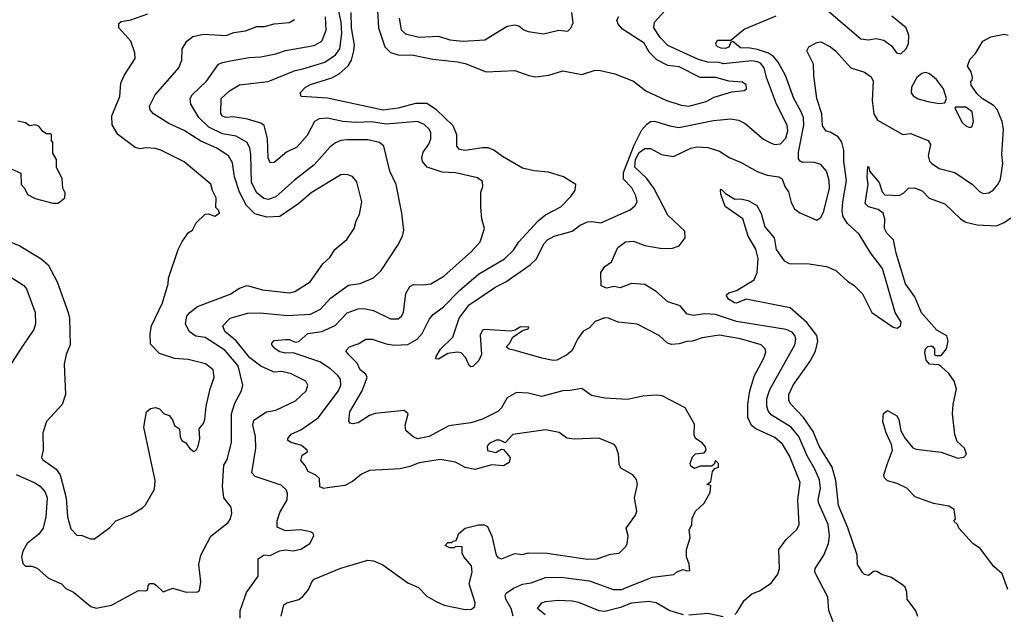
# Model space of a CAD drawing. Extents: x 1793424 to 1900092, y 321114 to 470632.
# Tile 214 of 256: x 1848224 to 1853376, y 425785 to 428898. Entities that reach past the tile are written whole.
import ezdxf

# ---------------------------------------------------------------- set-up
doc = ezdxf.new("R2010")
doc.units = 0

msp = doc.modelspace()

# ---------------------------------------------------------------- linework, layer by layer
at = {"layer": '0CON05XD'}
for points in [[(1851456.2, 426465), (1851450.7, 426490.7), (1851432.5, 426515), (1851369.3, 426549.3), (1851360.7, 426570.7), (1851356.7, 426625), (1851343.6, 426663.6), (1851333.6, 426673.6), (1851255, 426706.7), (1851125, 426701.2), (1851087, 426707), (1851045.9, 426735.9), (1850975, 426751.2), (1850804.2, 426725.8), (1850765, 426682.5), (1850736.4, 426696.4), (1850716.4, 426696.4), (1850680.7, 426679.3), (1850670, 426665), (1850671.7, 426641.7), (1850715, 426632.5), (1850745, 426650), (1850755, 426647.5), (1850790, 426605), (1850785, 426580), (1850755, 426562.5), (1850695, 426567.5), (1850605, 426542.5), (1850555, 426553.3), (1850505, 426581.2), (1850425, 426596), (1850315, 426578.6), (1850265, 426558), (1850215, 426547.1), (1850055, 426537.5), (1850011.7, 426518.3), (1849965, 426480), (1849925, 426459.2), (1849835, 426446.2), (1849815, 426443.8), (1849795, 426452.5), (1849792.5, 426495), (1849774.1, 426514.1), (1849733, 426533), (1849716.1, 426566.1), (1849695, 426590), (1849701.7, 426618.3), (1849730, 426635), (1849727.5, 426645), (1849698, 426668), (1849643.9, 426683.9), (1849627.5, 426695), (1849626.7, 426705), (1849645, 426727.1), (1849695, 426751.4), (1849786.2, 426813.8), (1849891.4, 426955), (1849904.3, 426985), (1849902.9, 427015), (1849889.2, 427035), (1849849.5, 427069.5), (1849795, 427106.7), (1849655, 427154.3), (1849615, 427152.5), (1849585, 427158.9), (1849560.8, 427175), (1849543.8, 427195), (1849542.5, 427205), (1849555, 427218), (1849615, 427224), (1849635, 427223.3), (1849665, 427208.8), (1849685, 427212.5), (1849731.2, 427255), (1849805, 427265.6), (1849873.9, 427296.1), (1849937.5, 427362.5), (1849995, 427384.3), (1850025, 427385.6), (1850075, 427375.8), (1850165, 427332.5), (1850205, 427331.2), (1850221.2, 427345), (1850232, 427365), (1850244.3, 427465), (1850265, 427501.2), (1850285, 427512), (1850335, 427509.2), (1850375, 427514.2), (1850443.8, 427555), (1850588, 427685), (1850633.3, 427735), (1850656.1, 427803.9), (1850641.2, 427855), (1850636.7, 427915), (1850637.5, 427995), (1850647.5, 428025), (1850645, 428050), (1850619.3, 428069.3), (1850505, 428095.6), (1850435, 428099.4), (1850356.4, 428126.4), (1850332.5, 428155), (1850327.5, 428175), (1850335.7, 428204.3), (1850365, 428246.7), (1850375.6, 428274.4), (1850375.8, 428305), (1850366, 428325), (1850339.8, 428349.8), (1850305, 428364.3), (1850204, 428356), (1850140.8, 428350.8), (1850065, 428363.6), (1849985, 428358.8), (1849915, 428365.5), (1849835, 428382.9), (1849791.2, 428378.8), (1849765.9, 428364.1), (1849728.7, 428291.3), (1849675, 428231.2), (1849620, 428205), (1849555, 428150), (1849535, 428147.5), (1849524.2, 428174.2), (1849520, 428275), (1849503.4, 428343.4), (1849486.6, 428356.6), (1849416.4, 428376.4), (1849341.7, 428388.3), (1849305, 428386.2), (1849285, 428393.3), (1849276.4, 428406.4), (1849278.8, 428485), (1849321.2, 428525), (1849375, 428557.1), (1849525, 428574.4), (1849665, 428631.1), (1849705, 428640.5), (1849820, 428675), (1849876, 428714), (1849900, 428745), (1849910, 428825), (1849905.3, 428885), (1849885.6, 428984.4)], [(1848135, 427750.8), (1848224.4, 427714.4), (1848336.6, 427646.6), (1848373.8, 427615), (1848420, 427525), (1848478, 427365), (1848484, 427335), (1848488, 427195), (1848467.5, 427145), (1848456.7, 427095), (1848463.3, 426935), (1848446.1, 426883.9), (1848363.8, 426795), (1848344.4, 426735), (1848346.7, 426645), (1848338.8, 426605), (1848343.3, 426595), (1848414.3, 426545), (1848435.3, 426515.3), (1848467.1, 426395), (1848474.5, 426295), (1848491.7, 426231.7), (1848525, 426197.5), (1848545, 426200), (1848595, 426180), (1848615, 426180), (1848695, 426240), (1848726.7, 426275), (1848805, 426306.2), (1848867.3, 426342.7), (1848882.3, 426357.7), (1848930, 426440), (1848933.5, 426485), (1848874.2, 426765), (1848887.5, 426845), (1848908.3, 426861.7), (1848935, 426867.5), (1848955, 426860), (1848980, 426835), (1849006.4, 426826.4), (1849023.6, 426803.6), (1849033.6, 426773.6), (1849060, 426755), (1849063.6, 426713.6), (1849072.5, 426695), (1849093, 426683), (1849112.5, 426655), (1849135, 426637.5), (1849147.5, 426645), (1849158.8, 426665), (1849167.5, 426705), (1849162.5, 426755), (1849170, 426765), (1849186.1, 426783.9), (1849193.3, 426805), (1849200, 426875), (1849220, 426965), (1849241.2, 427025), (1849236, 427065), (1849195.8, 427095.8), (1849105, 427118.8), (1849033.9, 427123.9), (1848955, 427150), (1848908.3, 427198.3), (1848906.2, 427255), (1848914.1, 427295.9), (1848971.2, 427415), (1849001.2, 427515), (1849003.3, 427545), (1849053.3, 427695), (1849073.9, 427736.1), (1849107, 427783), (1849127.5, 427795), (1849147.5, 427835), (1849195, 427880), (1849211.7, 427881.7), (1849245, 427870), (1849270, 427885), (1849265, 427900), (1849250, 427915), (1849252.5, 427965), (1849233.6, 428003.6), (1849225, 428037.5), (1849085, 428153.8), (1848962.5, 428215), (1848935, 428224), (1848885, 428227.5), (1848855, 428222.5), (1848828.8, 428228.8), (1848737.3, 428297.3), (1848707.7, 428347.7), (1848706, 428395), (1848747.5, 428495), (1848753.8, 428565), (1848770, 428605), (1848828.8, 428695), (1848826.7, 428725), (1848805.9, 428785.9), (1848742.5, 428855), (1848743, 428877), (1848755, 428887.5), (1848805, 428897.5), (1848895, 428927.5)], [(1849378, 425765), (1849378, 425805), (1849410.5, 425899.5), (1849472.5, 425985), (1849472.5, 426075), (1849503, 426097), (1849535, 426092.5), (1849583.6, 426116.4), (1849615, 426122.5), (1849655, 426116.7), (1849695, 426126.7), (1849742.5, 426155), (1849762.5, 426195), (1849759.3, 426209.3), (1849745, 426217.5), (1849693.6, 426226.4), (1849615, 426222.5), (1849571.7, 426241.7), (1849571.2, 426275), (1849585, 426317.5), (1849624, 426385), (1849625.8, 426415), (1849620, 426435), (1849591.7, 426461.7), (1849456.1, 426506.1), (1849438.8, 426525), (1849460, 426655), (1849457.1, 426715), (1849443.5, 426775), (1849448.5, 426801.5), (1849515, 426844.2), (1849565, 426854), (1849667, 426903), (1849722.5, 426955), (1849731.2, 426985), (1849721.2, 427005), (1849644.4, 427044.4), (1849595, 427055.6), (1849555, 427053.1), (1849485, 427083.1), (1849427.7, 427127.7), (1849356.8, 427216.8), (1849297.1, 427265), (1849286.2, 427295), (1849325.5, 427334.5), (1849418.4, 427361.6), (1849482.5, 427362.5), (1849625, 427348.9), (1849745, 427355.6), (1849798, 427382), (1849850.6, 427439.4), (1849945, 427507.1), (1850005, 427515.8), (1850075, 427546.7), (1850116.2, 427585), (1850202, 427718), (1850226.7, 427765), (1850233.3, 427795), (1850223.3, 427885), (1850194.1, 428034.1), (1850160, 428105), (1850130, 428235), (1850106.7, 428255), (1850045, 428269.5), (1849935, 428269.5), (1849904.6, 428265.4), (1849876.6, 428253.4), (1849848.3, 428231.7), (1849765, 428138.6), (1849662.2, 428057.8), (1849565, 427971.1), (1849525, 427957.1), (1849502.3, 427962.3), (1849465, 427991.1), (1849436.5, 428045), (1849433.8, 428193.8), (1849428.9, 428225), (1849414.3, 428255), (1849357.6, 428287.6), (1849285, 428300.7), (1849213.1, 428335), (1849161.2, 428385), (1849120, 428455), (1849115.7, 428485), (1849126, 428505), (1849201.4, 428575), (1849265, 428664), (1849285, 428674.2), (1849335, 428684.4), (1849425, 428700), (1849485, 428703.1), (1849565, 428718.6), (1849615, 428735.6), (1849765, 428763.1), (1849805, 428786), (1849828, 428842), (1849823.4, 428913.4)], [(1851103.9, 426956.1), (1851065, 426954.2), (1850955, 426924.3), (1850885, 426943.3), (1850824.3, 426945.7), (1850775, 426918.8), (1850744.2, 426865), (1850725, 426847.1), (1850645, 426806.7), (1850585, 426787.5), (1850468.7, 426771.3), (1850366.7, 426715), (1850305, 426704.2), (1850283.2, 426713.2), (1850245, 426747.5), (1850241.2, 426775), (1850256.7, 426835), (1850235, 426851.2), (1850084.4, 426835.6), (1850054.4, 426825.6), (1849995, 426788), (1849965, 426781.2), (1849953.3, 426785), (1849946.1, 426796.1), (1849951.1, 426845), (1850015.4, 426954.6), (1850042, 427025), (1850035, 427041.2), (1850005.8, 427065), (1849989.6, 427099.6), (1849944, 427145), (1849930, 427165), (1849950, 427185), (1849995, 427201.1), (1850035, 427225.8), (1850067.5, 427225), (1850140.9, 427200.9), (1850185, 427193.1), (1850255, 427196.9), (1850304.2, 427225), (1850330, 427255), (1850368.7, 427331.3), (1850388, 427355), (1850440.8, 427395), (1850525, 427479.4), (1850625, 427565.6), (1850760.8, 427645), (1850808.1, 427691.9), (1850835.5, 427734.5), (1850936, 427845), (1850974.6, 427875.4), (1851055, 427918), (1851107.4, 427972.6), (1851131.2, 428005), (1851133.3, 428035), (1851070, 428075), (1850990.5, 428099.5), (1850915, 428106.5), (1850855, 428121.2), (1850750.9, 428180.9), (1850705, 428215.5), (1850675, 428226.5), (1850645, 428227.3), (1850555, 428212.2), (1850525, 428217.5), (1850511.4, 428235), (1850511.5, 428295), (1850491.5, 428341.5), (1850405, 428426.5), (1850355, 428458.5), (1850295, 428459.1), (1850205, 428433.9), (1850125, 428424.1), (1849835, 428487.3), (1849696.4, 428496.4), (1849691.2, 428515), (1849720, 428545), (1849745, 428558.2), (1849856.9, 428593.1), (1849896, 428614), (1849943.5, 428656.5), (1849960, 428685), (1849972.8, 428735), (1849976.2, 428765), (1849960, 428855), (1849959.1, 428935)], [(1850095.6, 428945), (1850102.2, 428855), (1850135, 428756.2), (1850165, 428725.8), (1850205, 428713.3), (1850285, 428712.2), (1850385, 428691.1), (1850515, 428677.8), (1850555, 428668.1), (1850665, 428624.4), (1850815, 428631.4), (1850887.5, 428605), (1850925, 428599.2), (1850993, 428607), (1851065, 428630), (1851165, 428610), (1851235, 428632.9), (1851262.1, 428632.1), (1851337.5, 428615), (1851435.6, 428575.6), (1851500, 428525), (1851605, 428475.8), (1851685, 428450), (1851725.6, 428444.4), (1851815, 428468.6), (1851858.3, 428491.7), (1851949.5, 428520.5), (1852015, 428526.7), (1852026.7, 428535), (1852025, 428557.5), (1852005, 428571.2), (1851935, 428576.2), (1851865.5, 428595.5), (1851785, 428595.7), (1851675, 428650.9), (1851615, 428657.5), (1851557.6, 428687.6), (1851518.1, 428728.1), (1851491.1, 428775), (1851378, 428848), (1851355.8, 428875), (1851349.2, 428895), (1851358.8, 428915)], [(1850209.5, 428905), (1850220.6, 428845), (1850243.4, 428823.4), (1850315, 428806.7), (1850415, 428810.6), (1850475, 428791.5), (1850544.4, 428785.6), (1850657.3, 428792.7), (1850775, 428863.8), (1850815, 428870), (1850835, 428866.2), (1850862.5, 428845), (1850885, 428836.2), (1850965, 428823.3), (1851045, 428842.5), (1851091.7, 428838.3), (1851107, 428853), (1851119.3, 428880.7), (1851113.3, 428935)], [(1852034.5, 426885.5), (1852044.5, 426955), (1852067.8, 427035), (1852117.1, 427125), (1852127.3, 427157.3), (1852123.8, 427175), (1852103.3, 427195), (1851995, 427227.5), (1851883.2, 427246.8), (1851795, 427232.5), (1851745, 427214.2), (1851715, 427212.9), (1851675, 427200), (1851635, 427197.5), (1851613.3, 427205), (1851570, 427245), (1851455, 427304.3), (1851354.5, 427314.5), (1851305, 427335.7), (1851285, 427337.5), (1851235, 427318.6), (1851205, 427284), (1851172.6, 427267.4), (1851142.5, 427225), (1851115, 427166.2), (1851085, 427142), (1851034.1, 427115.9), (1851015, 427114), (1850955.9, 427125.9), (1850815.9, 427165.9), (1850785, 427172.5), (1850770, 427185), (1850787, 427203), (1850803.6, 427236.4), (1850855, 427270), (1850885, 427280), (1850888.3, 427288.3), (1850845, 427290), (1850817, 427273), (1850793, 427267), (1850655, 427276.2), (1850645, 427272.5), (1850634.1, 427245.9), (1850640, 427145), (1850625.8, 427114.2), (1850595, 427082.5), (1850585, 427080), (1850575, 427087.5), (1850558.3, 427128.3), (1850534.1, 427154.1), (1850515, 427157.5), (1850465, 427150), (1850415, 427120), (1850401.7, 427121.7), (1850403.3, 427135), (1850425, 427173.3), (1850491.2, 427235), (1850523.1, 427335), (1850575, 427404.3), (1850715, 427500), (1850768, 427525), (1850895.8, 427615), (1850928.6, 427645), (1850965.6, 427725), (1850985.4, 427744.6), (1851021.2, 427765), (1851115, 427790), (1851157.3, 427822.7), (1851195, 427838.8), (1851215, 427842), (1851265, 427833.8), (1851417.8, 427902.2), (1851443.8, 427925), (1851454, 427945), (1851448.1, 427975), (1851426.9, 428016.9), (1851383.7, 428063.7), (1851383, 428097), (1851439.2, 428240.8), (1851478.8, 428321.2), (1851505, 428351.2), (1851525, 428364.5), (1851545, 428365.6), (1851625, 428341.4), (1851673.6, 428333.6), (1851855, 428370), (1851945, 428378.6), (1851985, 428371.4), (1852020, 428355), (1852115, 428272), (1852155, 428250.8), (1852175, 428244.2), (1852205, 428247.5), (1852232.9, 428277.1), (1852242.7, 428315), (1852240, 428345), (1852183.5, 428455), (1852130.9, 428595), (1852119.6, 428645), (1852099.3, 428669.3), (1852085, 428677.9), (1852055, 428682.3), (1851907.3, 428667.3), (1851883.8, 428673.8), (1851822.5, 428675), (1851775, 428688.5), (1851615, 428761.9), (1851574.3, 428805), (1851542.5, 428855), (1851546, 428885), (1851601.2, 428945)], [(1852480, 425745), (1852457.5, 425805), (1852452.5, 425875), (1852383.9, 426006.1), (1852386.2, 426025), (1852431.9, 426095), (1852455.6, 426155), (1852461.1, 426195), (1852453.5, 426255), (1852404.5, 426365), (1852402.5, 426385), (1852413.6, 426445), (1852408.5, 426488.5), (1852384.4, 426545), (1852343.8, 426615), (1852300.9, 426715), (1852260, 426765), (1852155, 426828.6), (1852139.6, 426849.6), (1852132.7, 426875), (1852132.7, 426915), (1852148.2, 426961.8), (1852279.4, 427195), (1852284.3, 427225), (1852279.2, 427245), (1852265, 427262.5), (1852235, 427275.6), (1851975, 427318.5), (1851865, 427353.8), (1851807.6, 427357.6), (1851750.7, 427349.3), (1851715.6, 427355.6), (1851679.7, 427399.7), (1851615, 427421.2), (1851553.3, 427475), (1851495, 427511.2), (1851425, 427517.5), (1851365, 427494.3), (1851335, 427500.6), (1851295, 427493.1), (1851266.2, 427505), (1851264, 427575), (1851285, 427606.2), (1851320.7, 427629.3), (1851354, 427705), (1851393.3, 427735), (1851435, 427738.8), (1851495, 427716.2), (1851575, 427700.8), (1851635, 427699.4), (1851675, 427714.2), (1851706.7, 427755), (1851705, 427790), (1851614.6, 427874.6), (1851541.4, 428015), (1851505, 428065.6), (1851443.2, 428125), (1851445.6, 428165), (1851465, 428202.5), (1851495, 428224.2), (1851524.1, 428224.1), (1851581.9, 428191.9), (1851645, 428180.8), (1851735, 428225.6), (1851768.3, 428231.7), (1851825, 428229.2), (1851885, 428210), (1851940, 428175), (1851999.7, 428149.7), (1852082.4, 428102.4), (1852135, 428084.3), (1852195.8, 428075.8), (1852213.8, 428063.8), (1852228, 428025), (1852246.6, 427996.6), (1852260.3, 427940.3), (1852278.3, 427908.3), (1852305.8, 427885.8), (1852395, 427847.5), (1852415, 427862.5), (1852431.1, 427895), (1852461.8, 428015), (1852459.6, 428055), (1852444.5, 428105), (1852415, 428140), (1852375, 428152.2), (1852320.9, 428150.9), (1852307.3, 428157.3), (1852299.7, 428169.7), (1852298.1, 428205), (1852327.5, 428345), (1852324.5, 428385), (1852311.2, 428418.8), (1852274.5, 428485), (1852231.4, 428605), (1852192.9, 428675), (1852168, 428705), (1852141.9, 428721.9), (1852085, 428741.6), (1852045, 428749.3), (1851995, 428750), (1851955, 428783.3), (1851945, 428780), (1851935, 428754.2), (1851915, 428747.5), (1851895, 428749.2), (1851877.5, 428755), (1851868.8, 428765), (1851866.7, 428775), (1851875, 428790), (1851945, 428790), (1852015, 428848.6), (1852181.7, 428918.3)], [(1852445, 428951.4), (1852625, 428797.5), (1852665, 428792.9), (1852705, 428800), (1852745, 428790.6), (1852785, 428760.6), (1852812, 428725), (1852835, 428718.8), (1852862.9, 428745), (1852875, 428772.5), (1852876.4, 428815), (1852862.2, 428855), (1852786.9, 428916.9)], [(1848205, 426517.5), (1848303.6, 426473.6), (1848332, 426455), (1848357.5, 426425), (1848367.8, 426395), (1848360.6, 426295), (1848347.5, 426235), (1848325, 426204), (1848264, 426155), (1848240, 426115), (1848233.8, 426085), (1848240.7, 426050.7), (1848255, 426036.7), (1848287.7, 426037.7), (1848315, 426026.2), (1848375, 425973.8), (1848443.6, 425943.6), (1848465, 425920), (1848505, 425901.2), (1848595.6, 425825.6), (1848625, 425817.1), (1848705, 425832.9), (1848845, 425909.2), (1848885, 425908), (1848893.8, 425915), (1848896.7, 425935), (1848905, 425946.2), (1848925, 425946.2), (1848938.3, 425938.3), (1848975, 425902.5), (1849025, 425922.5), (1849095, 425900), (1849155, 425902.5), (1849165, 425910), (1849171.2, 425955), (1849162, 426045), (1849172, 426095), (1849225, 426193.8), (1849315.7, 426265), (1849327.5, 426285), (1849334, 426315), (1849330, 426345), (1849292.5, 426395), (1849285.7, 426455), (1849292.5, 426565), (1849310, 426595), (1849332.5, 426685), (1849332.2, 426835), (1849349.3, 426890.7), (1849384, 426955), (1849390.8, 426985), (1849367.5, 427085), (1849297.4, 427167.4), (1849195, 427233.5), (1849145, 427241.1), (1849110, 427265), (1849092.5, 427305), (1849099.2, 427345), (1849115, 427365.7), (1849155, 427396.9), (1849325, 427460), (1849375, 427491.4), (1849414.3, 427505.7), (1849495, 427483.1), (1849635, 427468.6), (1849663.3, 427475), (1849744.3, 427525.7), (1849810.9, 427619.1), (1849847.3, 427652.7), (1849873.3, 427695), (1849935, 427746.7), (1849973.3, 427805), (1849983.8, 427845), (1850002.3, 427877.7), (1850014, 427945), (1849988.3, 428048.3), (1849965, 428076.7), (1849935, 428086.7), (1849905, 428086.2), (1849749.4, 427990.6), (1849684.2, 427935), (1849585, 427866.9), (1849516.6, 427863.4), (1849455, 427881.5), (1849411.1, 427925), (1849374.5, 427995), (1849348.5, 428075), (1849337.9, 428147.9), (1849315.8, 428185), (1849255, 428224.4), (1849171.7, 428261.7), (1849085, 428317.1), (1849005, 428354), (1848924.4, 428404.4), (1848906, 428425), (1848902.5, 428445), (1848932.5, 428505), (1849045.8, 428634.2), (1849056.2, 428645), (1849072, 428685), (1849074.4, 428745.6), (1849098.8, 428785), (1849130.9, 428809.1), (1849185, 428822.5), (1849305, 428815.8), (1849345, 428830), (1849405, 428840), (1849465, 428861.2), (1849505, 428862), (1849555, 428876.7), (1849635, 428883.8), (1849661.7, 428898.3)], [(1852923.6, 425773.6), (1852913.6, 425803.6), (1852867.5, 425865), (1852865, 425900), (1852856.1, 425926.1), (1852845, 425937.5), (1852785, 425976.7), (1852735, 425993.3), (1852709.3, 426009.3), (1852695, 426010), (1852665, 425987.5), (1852645, 425992.5), (1852633.6, 426003.6), (1852607.5, 426045), (1852606, 426095), (1852557.5, 426237.5), (1852507.8, 426355), (1852493.6, 426485), (1852474.5, 426555), (1852406.7, 426665), (1852375, 426742.5), (1852324.6, 426814.6), (1852258, 426885), (1852248.6, 426905), (1852248.6, 426935), (1852271.4, 426985), (1852360, 427110), (1852387, 427163), (1852400, 427215), (1852395.5, 427245), (1852343.1, 427313.1), (1852255, 427389.4), (1852025, 427434.3), (1851975, 427414.4), (1851963.3, 427415), (1851932.5, 427435), (1851920, 427455), (1851935, 427467.5), (1851975, 427480), (1852066.7, 427535), (1852082, 427575), (1852087, 427647), (1852075.6, 427695.6), (1852035, 427763.8), (1852008, 427855), (1851915, 427920), (1851893.3, 427985), (1851890, 428005), (1851895, 428010), (1851917, 427987), (1851965, 427957.5), (1851995, 427960), (1852035, 427952), (1852080, 427925), (1852103, 427883), (1852123.2, 427813.2), (1852171.2, 427755), (1852181.2, 427695), (1852223.3, 427635), (1852250.5, 427620.5), (1852355, 427620), (1852445, 427605.8), (1852494.4, 427584.4), (1852555, 427528.8), (1852587.9, 427507.9), (1852633, 427463), (1852683.3, 427365), (1852766.4, 427306.4), (1852795, 427287.5), (1852815, 427282.5), (1852832.5, 427295), (1852836.4, 427313.6), (1852804.2, 427364.2), (1852737.8, 427595), (1852675, 427677.1), (1852617.1, 427775), (1852555, 427830.8), (1852533.1, 427865), (1852527.8, 427895), (1852531.5, 427945), (1852550.5, 428055), (1852535.6, 428155), (1852535.5, 428215), (1852525, 428256.2), (1852505.7, 428285), (1852465, 428308.8), (1852444.2, 428314.2), (1852425, 428342.5), (1852420.9, 428405), (1852394.4, 428485.6), (1852378.9, 428605), (1852377.1, 428665), (1852342, 428735), (1852352.5, 428755), (1852395, 428777.5), (1852415, 428782.5), (1852466.7, 428755), (1852495, 428733.3), (1852573.3, 428645), (1852643.6, 428623.6), (1852679.3, 428599.3), (1852690, 428575), (1852684.3, 428475), (1852692.9, 428405), (1852711.5, 428371.5), (1852845, 428297.5), (1852885, 428302.5), (1852977.5, 428265), (1852990, 428245), (1852978, 428185), (1852985, 428157.5), (1852995.6, 428145.6), (1853035, 428118), (1853117, 428097), (1853210, 428035), (1853245, 427998.8), (1853265, 427988), (1853295, 427991.4), (1853318, 428005), (1853343.7, 428036.3), (1853355, 428063.3), (1853367.5, 428145), (1853362.4, 428192.4), (1853370.8, 428325), (1853364, 428365), (1853338.3, 428428.3), (1853318.3, 428448.3), (1853260, 428485), (1853232.1, 428512.1), (1853202.5, 428555), (1853200, 428575), (1853208.3, 428581.7), (1853210, 428595), (1853202.5, 428625), (1853182.5, 428655), (1853195, 428690), (1853225, 428720), (1853262.5, 428785), (1853305, 428807.5), (1853375, 428822.5), (1853395, 428817.5)], [(1853035, 428459.2), (1853065, 428463.3), (1853073.8, 428485), (1853056.9, 428535), (1853020.8, 428585), (1852985, 428614.2), (1852965, 428620.8), (1852944.3, 428615.7), (1852918.8, 428595), (1852890, 428545), (1852888.8, 428515), (1852898.8, 428498.8), (1852925, 428482.9), (1852975, 428469.2), (1853035, 428459.2)], [(1853195, 428333.8), (1853205, 428337.5), (1853214, 428365), (1853206.9, 428415), (1853175, 428439.4), (1853120, 428440), (1853117.5, 428435), (1853155, 428360), (1853175, 428341.2), (1853195, 428333.8)], [(1848182.5, 428115), (1848230, 428095), (1848232.5, 428035), (1848250, 428015), (1848265, 427982.5), (1848305, 427962.5), (1848397, 427937), (1848425, 427937.5), (1848460, 427965), (1848461.7, 427991.7), (1848450, 428015), (1848446.7, 428065), (1848417.5, 428125), (1848416.7, 428165), (1848398.3, 428198.3), (1848397.5, 428255), (1848390, 428265), (1848390, 428295), (1848385, 428300), (1848365, 428300), (1848345, 428312.5), (1848325, 428340), (1848305, 428347.5), (1848275, 428342.5), (1848255, 428357.5), (1848215, 428366.7)], [(1853393.8, 425915), (1853365, 425997.5), (1853320, 426035), (1853249.3, 426129.3), (1853211.2, 426155), (1853137.5, 426235), (1853130, 426255), (1853111.7, 426271.7), (1853120, 426285), (1853113, 426333), (1853085, 426351.2), (1853005, 426364.2), (1852909.1, 426399.1), (1852865, 426445.7), (1852815, 426470), (1852764.2, 426484.2), (1852748.8, 426498.8), (1852745.8, 426515), (1852764.4, 426575), (1852790, 426645), (1852785, 426673.3), (1852757.8, 426735), (1852740.8, 426795), (1852744.1, 426835.9), (1852765, 426852), (1852814.1, 426824.1), (1852824.2, 426804.2), (1852835, 426746.2), (1852857.5, 426705), (1852896.7, 426656.7), (1852915, 426649.4), (1853045, 426634), (1853133, 426603), (1853163, 426607), (1853177.3, 426622.7), (1853167.5, 426655), (1853129.1, 426689.1), (1853116.6, 426726.6), (1853104.4, 426835), (1853107.6, 426882.4), (1853125.6, 426965), (1853113.1, 427005), (1853085, 427046), (1853045, 427082.5), (1853031.7, 427091.7), (1852985, 427093.8), (1852967.5, 427115), (1852960, 427155), (1852963.8, 427175), (1852975, 427186.7), (1852995, 427190), (1853002.5, 427185), (1853010, 427175), (1853010, 427145), (1853015, 427140), (1853045, 427140), (1853073.3, 427175), (1853081.2, 427215), (1853075, 427242.5), (1853022.7, 427272.7), (1852942.9, 427362.9), (1852906.9, 427446.9), (1852859.5, 427515), (1852809.4, 427675), (1852795.8, 427745.8), (1852760.9, 427780.9), (1852748, 427805), (1852750, 427855), (1852742.5, 427885), (1852715, 427904.2), (1852665, 427917.5), (1852647.5, 427935), (1852663.8, 428035), (1852657.5, 428072.5), (1852661.7, 428128.3), (1852667.5, 428125), (1852670, 428105), (1852721.2, 428045), (1852736.1, 427996.1), (1852750.5, 427980.5), (1852825, 427978), (1852849.1, 427990.9), (1852875, 428015.8), (1852905, 428018), (1852945, 428001.2), (1852983.2, 427963.2), (1853065, 427932.9), (1853145.7, 427855.7), (1853175, 427838), (1853234.4, 427824.4), (1853335, 427818), (1853375, 427836), (1853409.1, 427860.9)], [(1848111.7, 427591.7), (1848245, 427506.9), (1848259.4, 427489.4), (1848305.7, 427365), (1848307.5, 427305), (1848298, 427275), (1848232.3, 427177.7), (1848180.5, 427099.5)], [(1850805.8, 425775), (1850795.6, 425815), (1850768.1, 425865), (1850764, 425885), (1850768.8, 425895), (1850807.8, 425922.2), (1850855, 425942.9), (1850899.8, 425950.2), (1850975, 425977.5), (1851055, 425978.9), (1851205, 425959.4), (1851330, 425915), (1851375, 425915.6), (1851402.2, 425927.8), (1851535, 425978.6), (1851647, 425993), (1851663, 426007), (1851695, 426020), (1851715, 426012.5), (1851730, 426015), (1851727, 426047), (1851712.5, 426085), (1851713.3, 426125), (1851732.5, 426185), (1851726.7, 426225), (1851740, 426255), (1851743, 426287), (1851760, 426325), (1851805, 426367.5), (1851837, 426423), (1851840, 426460), (1851820, 426465), (1851840, 426480), (1851848.3, 426531.7), (1851861.7, 426548.3), (1851880, 426555), (1851880, 426575), (1851865, 426590), (1851858.3, 426571.7), (1851845, 426560), (1851785, 426560), (1851755, 426547.5), (1851735, 426560), (1851732.5, 426575), (1851745, 426610), (1851760, 426625), (1851805, 426630), (1851816.2, 426645), (1851811.7, 426661.7), (1851795, 426682.5), (1851760, 426705), (1851752.5, 426725), (1851755, 426780), (1851706.7, 426865), (1851585, 426928), (1851555, 426932), (1851485, 426926), (1851405, 426910), (1851285, 426916), (1851215, 426930), (1851165, 426966.7), (1851103.9, 426956.1)], [(1851965, 425783.8), (1851975.9, 425794.1), (1852015, 425856.7), (1852055, 425892.5), (1852095, 425907.5), (1852155, 425947.5), (1852190, 425995), (1852198.8, 426025), (1852196, 426125), (1852234.3, 426175.7), (1852290.5, 426229.5), (1852302, 426255), (1852295.7, 426385), (1852308.1, 426475), (1852251.9, 426615), (1852215, 426675.8), (1852175, 426710), (1852075, 426755.7), (1852052.8, 426772.8), (1852034.4, 426815), (1852034.5, 426885.5)], [(1849592.5, 425775), (1849606.2, 425835), (1849622.5, 425845), (1849685, 425862.9), (1849705, 425878), (1849735.8, 425914.2), (1849752, 425955), (1849765, 425969.2), (1849904, 426026), (1850045, 426068.6), (1850075, 426064.3), (1850124.2, 426044.2), (1850255, 425950), (1850310, 425925), (1850355, 425880), (1850402.7, 425852.7), (1850445, 425832.9), (1850555, 425810), (1850588.6, 425811.4), (1850606, 425825), (1850608, 425845), (1850576, 425945), (1850592, 426005), (1850588.6, 426038.6), (1850547.5, 426085), (1850540, 426105), (1850538.3, 426138.3), (1850505, 426140), (1850497, 426133), (1850475, 426132.5), (1850450, 426145), (1850465, 426160), (1850485, 426160), (1850491.7, 426168.3), (1850508.3, 426171.7), (1850521.7, 426208.3), (1850555, 426236.2), (1850625, 426253.8), (1850655, 426253.3), (1850672.5, 426245), (1850693.9, 426193.9), (1850717.5, 426095), (1850725, 426082.5), (1850745, 426075.8), (1850815, 426103.8), (1850855, 426098.8), (1850885, 426106.2), (1850984.1, 426104.1), (1851195, 426073.1), (1851245, 426076), (1851315, 426100), (1851360, 426105), (1851395, 426140), (1851402.5, 426155), (1851407.5, 426195), (1851397.5, 426235), (1851445.8, 426304.2), (1851453.3, 426325), (1851441.2, 426395), (1851456.2, 426465)], [(1850973, 425783), (1850933.3, 425815), (1850955.9, 425844.1), (1850975, 425852), (1851040.9, 425859.1), (1851115, 425855.6), (1851148.3, 425848.3), (1851255, 425805.6), (1851285, 425800.5), (1851375, 425823.3), (1851425, 425845.6), (1851516.6, 425853.4), (1851555, 425846.9), (1851626.2, 425805), (1851695.8, 425784.2)], [(1851725, 425781.4), (1851825, 425790), (1851905, 425772.9)]]:
    msp.add_lwpolyline(points, dxfattribs=at)

doc.saveas('drawing.dxf')
